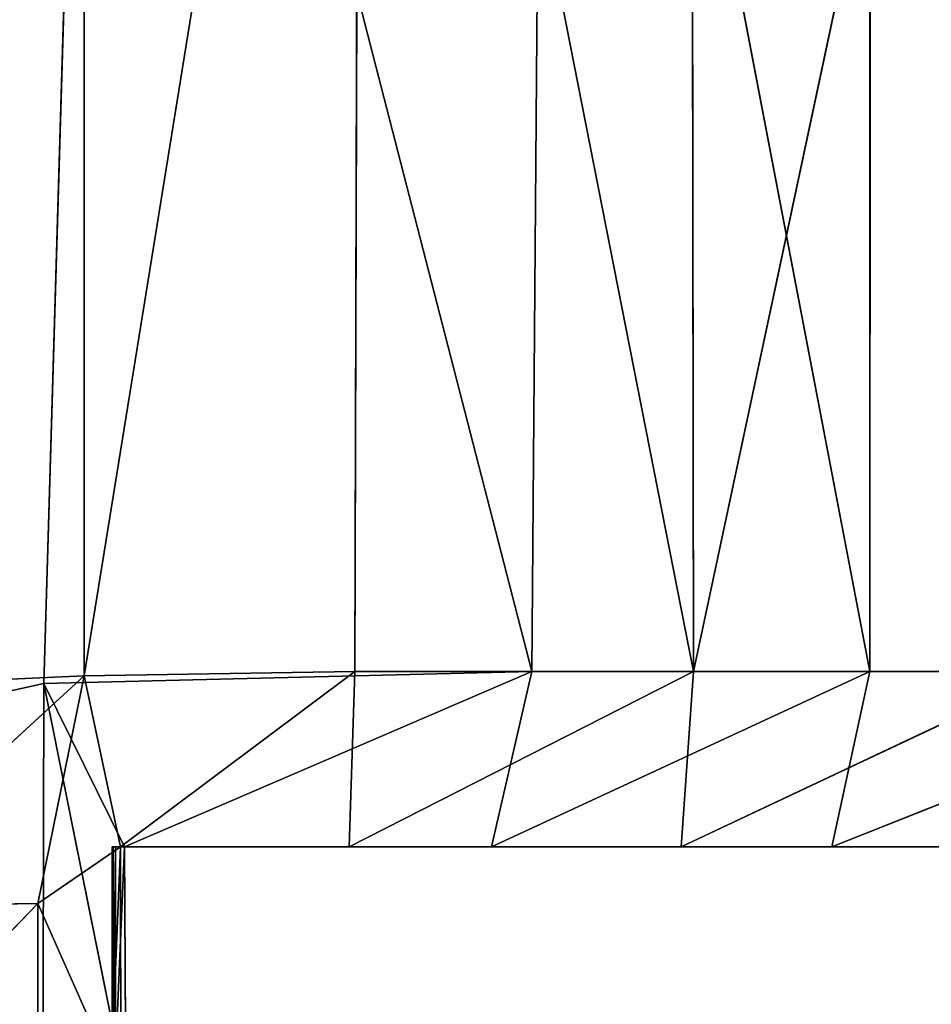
# Model space of a CAD drawing. Extents: x 0 to 35.8, y 0 to 26.7.
# Tile 138 of 227: x 25.828 to 26.227, y 1.118 to 1.548. Entities that reach past the tile are written whole.
import ezdxf

# ---------------------------------------------------------------- set-up
doc = ezdxf.new("R2010")
doc.units = 0
doc.header["$MEASUREMENT"] = 0
doc.layers.get('0').update_dxf_attribs({"color": 13, "linetype": 'CONTINUOUS'})
for name, color, linetype in [('HDS8645C_-_BODY', 252, 'CONTINUOUS'), ('HDS8645C_-_CERAMIC_TOP', 29, 'CONTINUOUS'), ('HEI8056C_-_KNOBS', 252, 'CONTINUOUS')]:
    doc.layers.add(name, color=color, linetype=linetype)

# ---------------------------------------------------------------- blocks, each defined once
blk = doc.blocks.new('HIS8055U_TRADECAD_DXF')
at = {"layer": 'HEI8056C_-_KNOBS', "color": 0}
for p, q in [((7.95825, -11.3642, 11.97375), (7.93615, -12.1127, 11.97185)), ((7.95825, -11.3642, 11.97375), (7.93615, -12.1127, 11.97185)), ((8.07435, -11.3644, 13.89995), (7.95385, -12.1093, 13.93945)), ((7.95385, -12.1093, 13.93945), (7.95385, -11.3644, 13.93815)), ((8.07435, -11.3644, 13.89995), (7.95385, -12.1093, 13.93945)), ((7.95385, -12.1093, 13.93945), (7.95385, -11.3644, 13.93815)), ((8.14975, -12.1075, 12.03685), (7.95825, -11.3642, 11.97375)), ((8.14975, -12.1075, 12.03685), (7.95825, -11.3642, 11.97375)), ((8.07435, -11.3644, 13.89995), (8.07235, -12.1075, 13.90225)), ((8.07435, -11.3644, 13.89995), (8.07235, -12.1075, 13.90225)), ((8.07435, -11.3644, 13.89995), (8.22045, -12.1075, 13.82935)), ((8.07435, -11.3644, 13.89995), (8.22045, -12.1075, 13.82935)), ((8.14975, -12.1075, 12.03685), (8.15555, -11.3643, 12.03755)), ((8.14975, -12.1075, 12.03685), (8.15555, -11.3643, 12.03755)), ((8.29775, -12.1075, 12.12615), (8.15555, -11.3643, 12.03755)), ((8.29775, -12.1075, 12.12615), (8.15555, -11.3643, 12.03755)), ((8.22045, -12.1075, 13.82935), (8.21955, -11.3644, 13.82785)), ((8.22045, -12.1075, 13.82935), (8.21955, -11.3644, 13.82785)), ((8.37885, -11.3644, 13.71575), (8.22045, -12.1075, 13.82935)), ((8.37885, -11.3644, 13.71575), (8.22045, -12.1075, 13.82935)), ((8.29785, -11.3643, 12.12505), (8.29775, -12.1075, 12.12615)), ((8.29785, -11.3643, 12.12505), (8.29775, -12.1075, 12.12615)), ((7.95385, -12.1093, 13.93945), (7.84385, -12.1143, 13.95865)), ((7.95385, -12.1093, 13.93945), (7.84385, -12.1143, 13.95865)), ((7.95385, -12.1093, 13.93945), (7.84405, -12.2103, 13.95885)), ((7.95385, -12.1093, 13.93945), (7.84405, -12.2103, 13.95885)), ((7.93355, -12.209, 13.93675), (7.95385, -12.1093, 13.93945)), ((7.93355, -12.209, 13.93675), (7.95385, -12.1093, 13.93945)), ((7.93615, -12.1127, 11.97185), (8.14975, -12.1075, 12.03685)), ((7.93615, -12.1127, 11.97185), (8.14975, -12.1075, 12.03685)), ((8.07235, -12.1075, 13.90225), (7.95385, -12.1093, 13.93945)), ((8.07235, -12.1075, 13.90225), (7.95385, -12.1093, 13.93945)), ((7.95385, -12.1093, 13.93945), (7.96975, -12.1842, 13.85055)), ((7.95385, -12.1093, 13.93945), (7.96975, -12.1842, 13.85055)), ((7.96975, -12.1842, 13.85055), (8.07235, -12.1075, 13.90225)), ((7.96975, -12.1842, 13.85055), (8.07235, -12.1075, 13.90225)), ((7.97155, -12.1842, 12.05595), (8.14975, -12.1075, 12.03685)), ((7.97155, -12.1842, 12.05595), (8.14975, -12.1075, 12.03685)), ((8.06985, -12.1842, 13.80605), (8.22045, -12.1075, 13.82935)), ((8.06985, -12.1842, 13.80605), (8.22045, -12.1075, 13.82935)), ((8.06985, -12.1842, 13.80605), (8.07235, -12.1075, 13.90225)), ((8.06985, -12.1842, 13.80605), (8.07235, -12.1075, 13.90225)), ((8.22045, -12.1075, 13.82935), (8.07235, -12.1075, 13.90225)), ((8.22045, -12.1075, 13.82935), (8.07235, -12.1075, 13.90225)), ((8.14975, -12.1075, 12.03685), (8.13215, -12.1842, 12.12045)), ((8.13215, -12.1842, 12.12045), (8.29775, -12.1075, 12.12615)), ((8.13215, -12.1842, 12.12045), (8.29775, -12.1075, 12.12615)), ((8.14975, -12.1075, 12.03685), (8.13215, -12.1842, 12.12045)), ((8.14975, -12.1075, 12.03685), (8.29775, -12.1075, 12.12615)), ((8.14975, -12.1075, 12.03685), (8.29775, -12.1075, 12.12615)), ((8.22045, -12.1075, 13.82935), (8.21515, -12.1842, 13.73385)), ((8.21515, -12.1842, 13.73385), (8.37775, -12.1075, 13.71675)), ((8.21515, -12.1842, 13.73385), (8.37775, -12.1075, 13.71675)), ((8.22045, -12.1075, 13.82935), (8.21515, -12.1842, 13.73385)), ((8.37775, -12.1075, 13.71675), (8.22045, -12.1075, 13.82935)), ((8.37775, -12.1075, 13.71675), (8.22045, -12.1075, 13.82935)), ((8.28105, -12.1842, 12.21095), (8.29775, -12.1075, 12.12615)), ((8.28105, -12.1842, 12.21095), (8.29775, -12.1075, 12.12615)), ((8.28105, -12.1842, 12.21095), (8.47395, -12.1075, 12.28365)), ((8.28105, -12.1842, 12.21095), (8.47395, -12.1075, 12.28365)), ((8.29775, -12.1075, 12.12615), (8.47395, -12.1075, 12.28365)), ((8.29775, -12.1075, 12.12615), (8.47395, -12.1075, 12.28365)), ((7.93615, -12.1127, 11.97185), (7.84785, -12.1322, 11.94755)), ((7.93615, -12.1127, 11.97185), (7.84785, -12.1322, 11.94755)), ((7.93575, -12.3084, 11.97265), (7.93615, -12.1127, 11.97185)), ((7.93575, -12.3084, 11.97265), (7.93615, -12.1127, 11.97185)), ((7.97205, -12.2911, 12.05335), (7.93615, -12.1127, 11.97185)), ((7.97205, -12.2911, 12.05335), (7.93615, -12.1127, 11.97185)), ((7.97155, -12.1842, 12.05595), (7.93615, -12.1127, 11.97185)), ((7.97155, -12.1842, 12.05595), (7.93615, -12.1127, 11.97185)), ((7.96975, -12.1842, 13.85055), (7.93355, -12.209, 13.93675)), ((7.96975, -12.1842, 13.85055), (7.93355, -12.209, 13.93675)), ((7.96605, -12.1842, 13.49265), (7.96975, -12.1842, 13.85055)), ((8.06405, -12.1842, 13.48445), (7.96605, -12.1842, 13.49265)), ((7.96605, -12.1842, 13.24365), (7.96605, -12.1842, 13.49265)), ((8.06405, -12.1842, 13.48445), (7.96605, -12.1842, 13.49265)), ((8.06325, -12.1842, 13.23475), (7.96605, -12.1842, 13.24365)), ((7.96605, -12.1842, 13.02305), (8.06335, -12.1842, 13.01815)), ((8.06385, -12.1842, 12.76995), (7.96605, -12.1842, 12.75635)), ((7.96605, -12.1842, 12.75635), (7.96605, -12.1842, 13.02305)), ((8.06385, -12.1842, 12.76995), (7.96605, -12.1842, 12.75635)), ((7.96655, -12.1842, 12.52525), (7.96605, -12.1842, 12.75635)), ((7.96605, -12.1842, 13.02305), (7.96605, -12.1842, 13.24365)), ((8.06325, -12.1842, 13.23475), (7.96605, -12.1842, 13.24365)), ((7.96605, -12.1842, 13.02305), (8.06335, -12.1842, 13.01815)), ((7.96605, -12.1842, 13.49265), (7.96975, -12.1842, 13.85055)), ((7.96605, -12.1842, 13.49265), (7.96605, -12.2742, 13.49265)), ((7.96605, -12.1842, 12.75635), (7.96605, -12.1842, 13.02305)), ((7.96605, -12.1842, 12.75635), (7.96605, -12.2742, 12.75635)), ((7.96605, -12.2742, 13.02305), (7.96605, -12.1842, 13.02305)), ((7.96605, -12.1842, 13.24365), (7.96605, -12.1842, 13.49265)), ((7.96605, -12.1842, 13.24365), (7.96605, -12.2742, 13.24365)), ((7.96605, -12.1842, 13.49265), (7.96605, -12.2742, 13.49265)), ((7.96655, -12.1842, 12.52525), (7.96605, -12.1842, 12.75635)), ((7.96605, -12.1842, 12.75635), (7.96605, -12.2742, 12.75635)), ((7.96605, -12.1842, 13.02305), (7.96605, -12.1842, 13.24365)), ((7.96605, -12.2742, 13.02305), (7.96605, -12.1842, 13.02305)), ((7.96605, -12.1842, 13.24365), (7.96605, -12.2742, 13.24365)), ((7.96655, -12.2742, 12.52525), (7.96655, -12.1842, 12.52525)), ((7.96655, -12.1842, 12.52525), (7.96755, -12.1842, 12.30485)), ((8.07895, -12.1842, 12.56055), (7.96655, -12.1842, 12.52525)), ((8.07895, -12.1842, 12.56055), (7.96655, -12.1842, 12.52525)), ((7.96655, -12.1842, 12.52525), (7.96755, -12.1842, 12.30485)), ((7.96655, -12.2742, 12.52525), (7.96655, -12.1842, 12.52525)), ((7.96755, -12.1842, 12.30485), (7.96755, -12.2763, 12.30735)), ((7.96755, -12.1842, 12.30485), (8.09765, -12.1842, 12.34265)), ((7.97155, -12.1842, 12.05595), (7.96755, -12.1842, 12.30485)), ((7.96755, -12.1842, 12.30485), (8.09765, -12.1842, 12.34265)), ((7.96755, -12.2763, 12.30735), (7.97155, -12.1842, 12.05595)), ((7.96755, -12.2763, 12.30735), (7.97155, -12.1842, 12.05595)), ((7.96755, -12.1842, 12.30485), (7.96755, -12.2763, 12.30735)), ((7.97155, -12.1842, 12.05595), (7.96755, -12.1842, 12.30485)), ((7.96975, -12.1842, 13.85055), (8.06985, -12.1842, 13.80605)), ((7.96995, -12.2908, 13.86375), (7.96975, -12.1842, 13.85055)), ((7.96975, -12.1842, 13.85055), (8.06985, -12.1842, 13.80605)), ((7.96995, -12.2908, 13.86375), (7.96975, -12.1842, 13.85055)), ((8.13215, -12.1842, 12.12045), (7.97155, -12.1842, 12.05595)), ((7.97155, -12.1842, 12.05595), (7.97205, -12.2911, 12.05335)), ((7.97155, -12.1842, 12.05595), (7.97205, -12.2911, 12.05335)), ((8.13215, -12.1842, 12.12045), (7.97155, -12.1842, 12.05595)), ((8.06405, -12.1842, 13.48445), (8.06325, -12.1842, 13.23475)), ((8.06325, -12.1842, 13.23475), (8.20935, -12.1842, 13.24115)), ((8.06335, -12.1842, 13.01815), (8.06325, -12.1842, 13.23475)), ((8.06325, -12.1842, 13.23475), (8.20935, -12.1842, 13.24115)), ((8.06405, -12.1842, 13.48445), (8.06325, -12.1842, 13.23475)), ((8.06335, -12.1842, 13.01815), (8.06325, -12.1842, 13.23475)), ((8.06335, -12.1842, 13.01815), (8.20915, -12.1842, 13.02535)), ((8.06385, -12.1842, 12.76995), (8.06335, -12.1842, 13.01815)), ((8.06335, -12.1842, 13.01815), (8.20915, -12.1842, 13.02535)), ((8.06385, -12.1842, 12.76995), (8.06335, -12.1842, 13.01815)), ((8.06385, -12.1842, 12.76995), (8.22255, -12.1842, 12.80765)), ((8.07895, -12.1842, 12.56055), (8.06385, -12.1842, 12.76995)), ((8.06385, -12.1842, 12.76995), (8.22255, -12.1842, 12.80765)), ((8.07895, -12.1842, 12.56055), (8.06385, -12.1842, 12.76995)), ((8.06985, -12.1842, 13.80605), (8.06405, -12.1842, 13.48445)), ((8.06405, -12.1842, 13.48445), (8.20335, -12.1842, 13.47715)), ((8.06985, -12.1842, 13.80605), (8.06405, -12.1842, 13.48445)), ((8.06405, -12.1842, 13.48445), (8.20335, -12.1842, 13.47715)), ((8.06985, -12.1842, 13.80605), (8.21515, -12.1842, 13.73385)), ((8.06985, -12.1842, 13.80605), (8.21515, -12.1842, 13.73385)), ((8.23455, -12.1842, 12.60615), (8.07895, -12.1842, 12.56055)), ((8.23455, -12.1842, 12.60615), (8.07895, -12.1842, 12.56055)), ((8.09765, -12.1842, 12.34265), (8.07895, -12.1842, 12.56055)), ((8.09765, -12.1842, 12.34265), (8.07895, -12.1842, 12.56055)), ((8.09765, -12.1842, 12.34265), (8.24975, -12.1842, 12.40335)), ((8.13215, -12.1842, 12.12045), (8.09765, -12.1842, 12.34265)), ((8.13215, -12.1842, 12.12045), (8.09765, -12.1842, 12.34265)), ((8.09765, -12.1842, 12.34265), (8.24975, -12.1842, 12.40335)), ((8.28105, -12.1842, 12.21095), (8.13215, -12.1842, 12.12045)), ((8.28105, -12.1842, 12.21095), (8.13215, -12.1842, 12.12045)), ((8.20335, -12.1842, 13.47715), (8.35125, -12.1842, 13.45665)), ((8.20935, -12.1842, 13.24115), (8.20335, -12.1842, 13.47715)), ((8.20935, -12.1842, 13.24115), (8.20335, -12.1842, 13.47715)), ((8.21515, -12.1842, 13.73385), (8.20335, -12.1842, 13.47715)), ((8.21515, -12.1842, 13.73385), (8.20335, -12.1842, 13.47715)), ((8.20335, -12.1842, 13.47715), (8.35125, -12.1842, 13.45665)), ((8.20915, -12.1842, 13.02535), (8.43825, -12.1842, 13.06575)), ((8.22255, -12.1842, 12.80765), (8.20915, -12.1842, 13.02535)), ((8.22255, -12.1842, 12.80765), (8.20915, -12.1842, 13.02535)), ((8.20935, -12.1842, 13.24115), (8.20915, -12.1842, 13.02535)), ((8.20915, -12.1842, 13.02535), (8.43825, -12.1842, 13.06575)), ((8.20935, -12.1842, 13.24115), (8.20915, -12.1842, 13.02535)), ((8.42325, -12.1842, 13.25635), (8.20935, -12.1842, 13.24115)), ((8.42325, -12.1842, 13.25635), (8.20935, -12.1842, 13.24115)), ((8.21515, -12.1842, 13.73385), (8.34515, -12.1842, 13.62205)), ((8.21515, -12.1842, 13.73385), (8.34515, -12.1842, 13.62205)), ((8.22255, -12.1842, 12.80765), (8.23455, -12.1842, 12.60615)), ((8.44925, -12.1842, 12.88175), (8.22255, -12.1842, 12.80765)), ((8.44925, -12.1842, 12.88175), (8.22255, -12.1842, 12.80765)), ((8.22255, -12.1842, 12.80765), (8.23455, -12.1842, 12.60615)), ((8.43975, -12.1842, 12.70735), (8.23455, -12.1842, 12.60615)), ((8.43975, -12.1842, 12.70735), (8.23455, -12.1842, 12.60615)), ((8.24975, -12.1842, 12.40335), (8.23455, -12.1842, 12.60615)), ((8.24975, -12.1842, 12.40335), (8.23455, -12.1842, 12.60615)), ((8.24975, -12.1842, 12.40335), (8.41275, -12.1842, 12.52085)), ((8.28105, -12.1842, 12.21095), (8.24975, -12.1842, 12.40335)), ((8.28105, -12.1842, 12.21095), (8.24975, -12.1842, 12.40335)), ((8.24975, -12.1842, 12.40335), (8.41275, -12.1842, 12.52085)), ((8.42725, -12.1842, 12.34965), (8.28105, -12.1842, 12.21095)), ((8.42725, -12.1842, 12.34965), (8.28105, -12.1842, 12.21095)), ((7.93355, -12.209, 13.93675), (7.84405, -12.3015, 13.95895)), ((7.84405, -12.2103, 13.95885), (7.93355, -12.209, 13.93675)), ((7.93355, -12.209, 13.93675), (7.84405, -12.3015, 13.95895)), ((7.84405, -12.2103, 13.95885), (7.93355, -12.209, 13.93675)), ((7.93355, -12.209, 13.93675), (7.93355, -12.3033, 13.93425)), ((7.93355, -12.209, 13.93675), (7.96995, -12.2908, 13.86375)), ((7.93355, -12.209, 13.93675), (7.93355, -12.3033, 13.93425)), ((7.93355, -12.209, 13.93675), (7.96995, -12.2908, 13.86375))]:
    blk.add_line(p, q, dxfattribs=at)
at = {"layer": 'HDS8645C_-_BODY', "color": 0}
mesh = blk.add_polyface(dxfattribs=at)
corners = [(17.88175, -12.8447, 15.51895), (-17.90215, -11.211, 15.51895), (-17.90215, -12.8447, 15.51895), (17.88175, -11.211, 15.51895)]
mesh.append_faces([[corners[k] for k in face] for face in [(0, 1, 2), (1, 0, 3)]], dxfattribs={"vtx0": -1, "color": 0})
at = {"layer": 'HDS8645C_-_CERAMIC_TOP', "color": 0}
mesh = blk.add_polyface(dxfattribs=at)
corners = [(17.83165, 10.6876, 17.27015), (-17.76255, -12.6526, 17.27015), (-17.76255, 10.6876, 17.27015), (17.83165, -12.6526, 17.27015)]
mesh.append_faces([[corners[k] for k in face] for face in [(0, 1, 2), (1, 0, 3)]], dxfattribs={"vtx0": -1, "color": 0})
at = {"layer": 'HEI8056C_-_KNOBS', "color": 0}
mesh = blk.add_polyface(dxfattribs=at)
corners = [(7.95385, -11.3644, 13.93815), (7.84385, -12.1143, 13.95865), (7.84315, -11.3644, 13.95755), (7.95385, -12.1093, 13.93945)]
mesh.append_faces([[corners[k] for k in face] for face in [(0, 1, 2), (1, 0, 3)]], dxfattribs={"vtx0": -1, "color": 0})
mesh = blk.add_polyface(dxfattribs=at)
corners = [(7.95825, -11.3642, 11.97375), (7.84365, -11.3642, 11.94505), (7.84785, -12.1322, 11.94755)]
mesh.append_faces([[corners[k] for k in face] for face in [(0, 1, 2)]], dxfattribs={"color": 0})
mesh = blk.add_polyface(dxfattribs=at)
corners = [(7.95825, -11.3642, 11.97375), (7.84785, -12.1322, 11.94755), (7.93615, -12.1127, 11.97185)]
mesh.append_faces([[corners[k] for k in face] for face in [(0, 1, 2)]], dxfattribs={"color": 0})
mesh = blk.add_polyface(dxfattribs=at)
corners = [(8.14975, -12.1075, 12.03685), (7.95825, -11.3642, 11.97375), (7.93615, -12.1127, 11.97185)]
mesh.append_faces([[corners[k] for k in face] for face in [(0, 1, 2)]], dxfattribs={"color": 0})
mesh = blk.add_polyface(dxfattribs=at)
corners = [(8.07435, -11.3644, 13.89995), (7.95385, -12.1093, 13.93945), (7.95385, -11.3644, 13.93815)]
mesh.append_faces([[corners[k] for k in face] for face in [(0, 1, 2)]], dxfattribs={"color": 0})
mesh = blk.add_polyface(dxfattribs=at)
corners = [(8.07435, -11.3644, 13.89995), (8.07235, -12.1075, 13.90225), (7.95385, -12.1093, 13.93945)]
mesh.append_faces([[corners[k] for k in face] for face in [(0, 1, 2)]], dxfattribs={"color": 0})
mesh = blk.add_polyface(dxfattribs=at)
corners = [(8.15555, -11.3643, 12.03755), (7.95825, -11.3642, 11.97375), (8.14975, -12.1075, 12.03685)]
mesh.append_faces([[corners[k] for k in face] for face in [(0, 1, 2)]], dxfattribs={"color": 0})
mesh = blk.add_polyface(dxfattribs=at)
corners = [(8.22045, -12.1075, 13.82935), (8.07235, -12.1075, 13.90225), (8.07435, -11.3644, 13.89995)]
mesh.append_faces([[corners[k] for k in face] for face in [(0, 1, 2)]], dxfattribs={"color": 0})
mesh = blk.add_polyface(dxfattribs=at)
corners = [(8.22045, -12.1075, 13.82935), (8.07435, -11.3644, 13.89995), (8.21955, -11.3644, 13.82785)]
mesh.append_faces([[corners[k] for k in face] for face in [(0, 1, 2)]], dxfattribs={"color": 0})
mesh = blk.add_polyface(dxfattribs=at)
corners = [(8.29775, -12.1075, 12.12615), (8.15555, -11.3643, 12.03755), (8.14975, -12.1075, 12.03685)]
mesh.append_faces([[corners[k] for k in face] for face in [(0, 1, 2)]], dxfattribs={"color": 0})
mesh = blk.add_polyface(dxfattribs=at)
corners = [(8.29785, -11.3643, 12.12505), (8.15555, -11.3643, 12.03755), (8.29775, -12.1075, 12.12615)]
mesh.append_faces([[corners[k] for k in face] for face in [(0, 1, 2)]], dxfattribs={"color": 0})
mesh = blk.add_polyface(dxfattribs=at)
corners = [(8.37885, -11.3644, 13.71575), (8.22045, -12.1075, 13.82935), (8.21955, -11.3644, 13.82785)]
mesh.append_faces([[corners[k] for k in face] for face in [(0, 1, 2)]], dxfattribs={"color": 0})
mesh = blk.add_polyface(dxfattribs=at)
corners = [(8.37885, -11.3644, 13.71575), (8.37775, -12.1075, 13.71675), (8.22045, -12.1075, 13.82935)]
mesh.append_faces([[corners[k] for k in face] for face in [(0, 1, 2)]], dxfattribs={"color": 0})
mesh = blk.add_polyface(dxfattribs=at)
corners = [(8.47395, -12.1075, 12.28365), (8.29785, -11.3643, 12.12505), (8.29775, -12.1075, 12.12615)]
mesh.append_faces([[corners[k] for k in face] for face in [(0, 1, 2)]], dxfattribs={"color": 0})
mesh = blk.add_polyface(dxfattribs=at)
corners = [(8.47395, -12.1075, 12.28365), (8.47385, -11.3643, 12.27845), (8.29785, -11.3643, 12.12505)]
mesh.append_faces([[corners[k] for k in face] for face in [(0, 1, 2)]], dxfattribs={"color": 0})
mesh = blk.add_polyface(dxfattribs=at)
corners = [(7.95385, -12.1093, 13.93945), (7.84405, -12.2103, 13.95885), (7.84385, -12.1143, 13.95865)]
mesh.append_faces([[corners[k] for k in face] for face in [(0, 1, 2)]], dxfattribs={"color": 0})
mesh = blk.add_polyface(dxfattribs=at)
corners = [(7.95385, -12.1093, 13.93945), (7.93355, -12.209, 13.93675), (7.84405, -12.2103, 13.95885)]
mesh.append_faces([[corners[k] for k in face] for face in [(0, 1, 2)]], dxfattribs={"color": 0})
mesh = blk.add_polyface(dxfattribs=at)
corners = [(7.95385, -12.1093, 13.93945), (7.96975, -12.1842, 13.85055), (7.93355, -12.209, 13.93675)]
mesh.append_faces([[corners[k] for k in face] for face in [(0, 1, 2)]], dxfattribs={"color": 0})
mesh = blk.add_polyface(dxfattribs=at)
corners = [(7.97155, -12.1842, 12.05595), (8.14975, -12.1075, 12.03685), (7.93615, -12.1127, 11.97185)]
mesh.append_faces([[corners[k] for k in face] for face in [(0, 1, 2)]], dxfattribs={"color": 0})
mesh = blk.add_polyface(dxfattribs=at)
corners = [(7.95385, -12.1093, 13.93945), (8.07235, -12.1075, 13.90225), (7.96975, -12.1842, 13.85055)]
mesh.append_faces([[corners[k] for k in face] for face in [(0, 1, 2)]], dxfattribs={"color": 0})
mesh = blk.add_polyface(dxfattribs=at)
corners = [(8.07235, -12.1075, 13.90225), (8.06985, -12.1842, 13.80605), (7.96975, -12.1842, 13.85055)]
mesh.append_faces([[corners[k] for k in face] for face in [(0, 1, 2)]], dxfattribs={"color": 0})
mesh = blk.add_polyface(dxfattribs=at)
corners = [(8.13215, -12.1842, 12.12045), (8.14975, -12.1075, 12.03685), (7.97155, -12.1842, 12.05595)]
mesh.append_faces([[corners[k] for k in face] for face in [(0, 1, 2)]], dxfattribs={"color": 0})
mesh = blk.add_polyface(dxfattribs=at)
corners = [(8.22045, -12.1075, 13.82935), (8.21515, -12.1842, 13.73385), (8.06985, -12.1842, 13.80605)]
mesh.append_faces([[corners[k] for k in face] for face in [(0, 1, 2)]], dxfattribs={"color": 0})
mesh = blk.add_polyface(dxfattribs=at)
corners = [(8.07235, -12.1075, 13.90225), (8.22045, -12.1075, 13.82935), (8.06985, -12.1842, 13.80605)]
mesh.append_faces([[corners[k] for k in face] for face in [(0, 1, 2)]], dxfattribs={"color": 0})
mesh = blk.add_polyface(dxfattribs=at)
corners = [(8.29775, -12.1075, 12.12615), (8.14975, -12.1075, 12.03685), (8.13215, -12.1842, 12.12045)]
mesh.append_faces([[corners[k] for k in face] for face in [(0, 1, 2)]], dxfattribs={"color": 0})
mesh = blk.add_polyface(dxfattribs=at)
corners = [(8.28105, -12.1842, 12.21095), (8.29775, -12.1075, 12.12615), (8.13215, -12.1842, 12.12045)]
mesh.append_faces([[corners[k] for k in face] for face in [(0, 1, 2)]], dxfattribs={"color": 0})
mesh = blk.add_polyface(dxfattribs=at)
corners = [(8.21515, -12.1842, 13.73385), (8.37775, -12.1075, 13.71675), (8.34515, -12.1842, 13.62205)]
mesh.append_faces([[corners[k] for k in face] for face in [(0, 1, 2)]], dxfattribs={"color": 0})
mesh = blk.add_polyface(dxfattribs=at)
corners = [(8.22045, -12.1075, 13.82935), (8.37775, -12.1075, 13.71675), (8.21515, -12.1842, 13.73385)]
mesh.append_faces([[corners[k] for k in face] for face in [(0, 1, 2)]], dxfattribs={"color": 0})
mesh = blk.add_polyface(dxfattribs=at)
corners = [(8.47395, -12.1075, 12.28365), (8.29775, -12.1075, 12.12615), (8.28105, -12.1842, 12.21095)]
mesh.append_faces([[corners[k] for k in face] for face in [(0, 1, 2)]], dxfattribs={"color": 0})
mesh = blk.add_polyface(dxfattribs=at)
corners = [(8.42725, -12.1842, 12.34965), (8.47395, -12.1075, 12.28365), (8.28105, -12.1842, 12.21095)]
mesh.append_faces([[corners[k] for k in face] for face in [(0, 1, 2)]], dxfattribs={"color": 0})
mesh = blk.add_polyface(dxfattribs=at)
corners = [(7.93575, -12.3084, 11.97265), (7.84785, -12.1322, 11.94755), (7.84785, -12.3265, 11.94845), (7.93615, -12.1127, 11.97185)]
mesh.append_faces([[corners[k] for k in face] for face in [(0, 1, 2), (1, 0, 3)]], dxfattribs={"vtx0": -1, "color": 0})
mesh = blk.add_polyface(dxfattribs=at)
corners = [(7.93615, -12.1127, 11.97185), (7.93575, -12.3084, 11.97265), (7.97205, -12.2911, 12.05335)]
mesh.append_faces([[corners[k] for k in face] for face in [(0, 1, 2)]], dxfattribs={"color": 0})
mesh = blk.add_polyface(dxfattribs=at)
corners = [(7.93615, -12.1127, 11.97185), (7.97205, -12.2911, 12.05335), (7.97155, -12.1842, 12.05595)]
mesh.append_faces([[corners[k] for k in face] for face in [(0, 1, 2)]], dxfattribs={"color": 0})
mesh = blk.add_polyface(dxfattribs=at)
corners = [(7.96975, -12.1842, 13.85055), (7.96995, -12.2908, 13.86375), (7.93355, -12.209, 13.93675)]
mesh.append_faces([[corners[k] for k in face] for face in [(0, 1, 2)]], dxfattribs={"color": 0})
mesh = blk.add_polyface(dxfattribs=at)
corners = [(7.96605, -12.1842, 13.49265), (8.06985, -12.1842, 13.80605), (8.06405, -12.1842, 13.48445), (7.96975, -12.1842, 13.85055)]
mesh.append_faces([[corners[k] for k in face] for face in [(0, 1, 2), (1, 0, 3)]], dxfattribs={"vtx0": -1, "color": 0})
mesh = blk.add_polyface(dxfattribs=at)
corners = [(7.96605, -12.1842, 13.24365), (8.06405, -12.1842, 13.48445), (8.06325, -12.1842, 13.23475), (7.96605, -12.1842, 13.49265)]
mesh.append_faces([[corners[k] for k in face] for face in [(0, 1, 2), (1, 0, 3)]], dxfattribs={"vtx0": -1, "color": 0})
mesh = blk.add_polyface(dxfattribs=at)
corners = [(7.96605, -12.1842, 13.02305), (8.06385, -12.1842, 12.76995), (7.96605, -12.1842, 12.75635), (8.06335, -12.1842, 13.01815)]
mesh.append_faces([[corners[k] for k in face] for face in [(0, 1, 2), (1, 0, 3)]], dxfattribs={"vtx0": -1, "color": 0})
mesh = blk.add_polyface(dxfattribs=at)
corners = [(7.96605, -12.1842, 12.75635), (8.07895, -12.1842, 12.56055), (7.96655, -12.1842, 12.52525), (8.06385, -12.1842, 12.76995)]
mesh.append_faces([[corners[k] for k in face] for face in [(0, 1, 2), (1, 0, 3)]], dxfattribs={"vtx0": -1, "color": 0})
mesh = blk.add_polyface(dxfattribs=at)
corners = [(7.96605, -12.1842, 13.02305), (8.06325, -12.1842, 13.23475), (8.06335, -12.1842, 13.01815), (7.96605, -12.1842, 13.24365)]
mesh.append_faces([[corners[k] for k in face] for face in [(0, 1, 2), (1, 0, 3)]], dxfattribs={"vtx0": -1, "color": 0})
mesh = blk.add_polyface(dxfattribs=at)
corners = [(7.96975, -12.1842, 13.85055), (7.96605, -12.2742, 13.49265), (7.96995, -12.2908, 13.86375), (7.96605, -12.1842, 13.49265)]
mesh.append_faces([[corners[k] for k in face] for face in [(0, 1, 2), (1, 0, 3)]], dxfattribs={"vtx0": -1, "color": 0})
mesh = blk.add_polyface(dxfattribs=at)
corners = [(7.96605, -12.1842, 13.02305), (7.96605, -12.2742, 12.75635), (7.96605, -12.2742, 13.02305), (7.96605, -12.1842, 12.75635)]
mesh.append_faces([[corners[k] for k in face] for face in [(0, 1, 2), (1, 0, 3)]], dxfattribs={"vtx0": -1, "color": 0})
mesh = blk.add_polyface(dxfattribs=at)
corners = [(7.96605, -12.1842, 13.49265), (7.96605, -12.2742, 13.24365), (7.96605, -12.2742, 13.49265), (7.96605, -12.1842, 13.24365)]
mesh.append_faces([[corners[k] for k in face] for face in [(0, 1, 2), (1, 0, 3)]], dxfattribs={"vtx0": -1, "color": 0})
mesh = blk.add_polyface(dxfattribs=at)
corners = [(7.96605, -12.1842, 12.75635), (7.96655, -12.2742, 12.52525), (7.96605, -12.2742, 12.75635), (7.96655, -12.1842, 12.52525)]
mesh.append_faces([[corners[k] for k in face] for face in [(0, 1, 2), (1, 0, 3)]], dxfattribs={"vtx0": -1, "color": 0})
mesh = blk.add_polyface(dxfattribs=at)
corners = [(7.96605, -12.1842, 13.24365), (7.96605, -12.2742, 13.02305), (7.96605, -12.2742, 13.24365), (7.96605, -12.1842, 13.02305)]
mesh.append_faces([[corners[k] for k in face] for face in [(0, 1, 2), (1, 0, 3)]], dxfattribs={"vtx0": -1, "color": 0})
mesh = blk.add_polyface(dxfattribs=at)
corners = [(7.96655, -12.2742, 12.52525), (7.96755, -12.1842, 12.30485), (7.96755, -12.2763, 12.30735), (7.96655, -12.1842, 12.52525)]
mesh.append_faces([[corners[k] for k in face] for face in [(0, 1, 2), (1, 0, 3)]], dxfattribs={"vtx0": -1, "color": 0})
mesh = blk.add_polyface(dxfattribs=at)
corners = [(7.96655, -12.1842, 12.52525), (8.09765, -12.1842, 12.34265), (7.96755, -12.1842, 12.30485), (8.07895, -12.1842, 12.56055)]
mesh.append_faces([[corners[k] for k in face] for face in [(0, 1, 2), (1, 0, 3)]], dxfattribs={"vtx0": -1, "color": 0})
mesh = blk.add_polyface(dxfattribs=at)
corners = [(7.96755, -12.1842, 12.30485), (8.13215, -12.1842, 12.12045), (7.97155, -12.1842, 12.05595), (8.09765, -12.1842, 12.34265)]
mesh.append_faces([[corners[k] for k in face] for face in [(0, 1, 2), (1, 0, 3)]], dxfattribs={"vtx0": -1, "color": 0})
mesh = blk.add_polyface(dxfattribs=at)
corners = [(7.97155, -12.1842, 12.05595), (7.97205, -12.2911, 12.05335), (7.96755, -12.2763, 12.30735)]
mesh.append_faces([[corners[k] for k in face] for face in [(0, 1, 2)]], dxfattribs={"color": 0})
mesh = blk.add_polyface(dxfattribs=at)
corners = [(7.97155, -12.1842, 12.05595), (7.96755, -12.2763, 12.30735), (7.96755, -12.1842, 12.30485)]
mesh.append_faces([[corners[k] for k in face] for face in [(0, 1, 2)]], dxfattribs={"color": 0})
mesh = blk.add_polyface(dxfattribs=at)
corners = [(8.06325, -12.1842, 13.23475), (8.20915, -12.1842, 13.02535), (8.06335, -12.1842, 13.01815), (8.20935, -12.1842, 13.24115)]
mesh.append_faces([[corners[k] for k in face] for face in [(0, 1, 2), (1, 0, 3)]], dxfattribs={"vtx0": -1, "color": 0})
mesh = blk.add_polyface(dxfattribs=at)
corners = [(8.06405, -12.1842, 13.48445), (8.20935, -12.1842, 13.24115), (8.06325, -12.1842, 13.23475), (8.20335, -12.1842, 13.47715)]
mesh.append_faces([[corners[k] for k in face] for face in [(0, 1, 2), (1, 0, 3)]], dxfattribs={"vtx0": -1, "color": 0})
mesh = blk.add_polyface(dxfattribs=at)
corners = [(8.06335, -12.1842, 13.01815), (8.22255, -12.1842, 12.80765), (8.06385, -12.1842, 12.76995), (8.20915, -12.1842, 13.02535)]
mesh.append_faces([[corners[k] for k in face] for face in [(0, 1, 2), (1, 0, 3)]], dxfattribs={"vtx0": -1, "color": 0})
mesh = blk.add_polyface(dxfattribs=at)
corners = [(8.06385, -12.1842, 12.76995), (8.23455, -12.1842, 12.60615), (8.07895, -12.1842, 12.56055), (8.22255, -12.1842, 12.80765)]
mesh.append_faces([[corners[k] for k in face] for face in [(0, 1, 2), (1, 0, 3)]], dxfattribs={"vtx0": -1, "color": 0})
mesh = blk.add_polyface(dxfattribs=at)
corners = [(8.06405, -12.1842, 13.48445), (8.21515, -12.1842, 13.73385), (8.20335, -12.1842, 13.47715), (8.06985, -12.1842, 13.80605)]
mesh.append_faces([[corners[k] for k in face] for face in [(0, 1, 2), (1, 0, 3)]], dxfattribs={"vtx0": -1, "color": 0})
mesh = blk.add_polyface(dxfattribs=at)
corners = [(8.07895, -12.1842, 12.56055), (8.24975, -12.1842, 12.40335), (8.09765, -12.1842, 12.34265), (8.23455, -12.1842, 12.60615)]
mesh.append_faces([[corners[k] for k in face] for face in [(0, 1, 2), (1, 0, 3)]], dxfattribs={"vtx0": -1, "color": 0})
mesh = blk.add_polyface(dxfattribs=at)
corners = [(8.09765, -12.1842, 12.34265), (8.28105, -12.1842, 12.21095), (8.13215, -12.1842, 12.12045), (8.24975, -12.1842, 12.40335)]
mesh.append_faces([[corners[k] for k in face] for face in [(0, 1, 2), (1, 0, 3)]], dxfattribs={"vtx0": -1, "color": 0})
mesh = blk.add_polyface(dxfattribs=at)
corners = [(8.20335, -12.1842, 13.47715), (8.42325, -12.1842, 13.25635), (8.20935, -12.1842, 13.24115), (8.35125, -12.1842, 13.45665)]
mesh.append_faces([[corners[k] for k in face] for face in [(0, 1, 2), (1, 0, 3)]], dxfattribs={"vtx0": -1, "color": 0})
mesh = blk.add_polyface(dxfattribs=at)
corners = [(8.20335, -12.1842, 13.47715), (8.34515, -12.1842, 13.62205), (8.35125, -12.1842, 13.45665), (8.21515, -12.1842, 13.73385)]
mesh.append_faces([[corners[k] for k in face] for face in [(0, 1, 2), (1, 0, 3)]], dxfattribs={"vtx0": -1, "color": 0})
mesh = blk.add_polyface(dxfattribs=at)
corners = [(8.20915, -12.1842, 13.02535), (8.44925, -12.1842, 12.88175), (8.22255, -12.1842, 12.80765), (8.43825, -12.1842, 13.06575)]
mesh.append_faces([[corners[k] for k in face] for face in [(0, 1, 2), (1, 0, 3)]], dxfattribs={"vtx0": -1, "color": 0})
mesh = blk.add_polyface(dxfattribs=at)
corners = [(8.20935, -12.1842, 13.24115), (8.43825, -12.1842, 13.06575), (8.20915, -12.1842, 13.02535), (8.42325, -12.1842, 13.25635)]
mesh.append_faces([[corners[k] for k in face] for face in [(0, 1, 2), (1, 0, 3)]], dxfattribs={"vtx0": -1, "color": 0})
mesh = blk.add_polyface(dxfattribs=at)
corners = [(8.22255, -12.1842, 12.80765), (8.43975, -12.1842, 12.70735), (8.23455, -12.1842, 12.60615), (8.44925, -12.1842, 12.88175)]
mesh.append_faces([[corners[k] for k in face] for face in [(0, 1, 2), (1, 0, 3)]], dxfattribs={"vtx0": -1, "color": 0})
mesh = blk.add_polyface(dxfattribs=at)
corners = [(8.23455, -12.1842, 12.60615), (8.41275, -12.1842, 12.52085), (8.24975, -12.1842, 12.40335), (8.43975, -12.1842, 12.70735)]
mesh.append_faces([[corners[k] for k in face] for face in [(0, 1, 2), (1, 0, 3)]], dxfattribs={"vtx0": -1, "color": 0})
mesh = blk.add_polyface(dxfattribs=at)
corners = [(8.24975, -12.1842, 12.40335), (8.42725, -12.1842, 12.34965), (8.28105, -12.1842, 12.21095), (8.41275, -12.1842, 12.52085)]
mesh.append_faces([[corners[k] for k in face] for face in [(0, 1, 2), (1, 0, 3)]], dxfattribs={"vtx0": -1, "color": 0})
mesh = blk.add_polyface(dxfattribs=at)
corners = [(7.93355, -12.209, 13.93675), (7.84405, -12.3015, 13.95895), (7.84405, -12.2103, 13.95885)]
mesh.append_faces([[corners[k] for k in face] for face in [(0, 1, 2)]], dxfattribs={"color": 0})
mesh = blk.add_polyface(dxfattribs=at)
corners = [(7.93355, -12.3033, 13.93425), (7.84405, -12.3015, 13.95895), (7.93355, -12.209, 13.93675)]
mesh.append_faces([[corners[k] for k in face] for face in [(0, 1, 2)]], dxfattribs={"color": 0})
mesh = blk.add_polyface(dxfattribs=at)
corners = [(7.93355, -12.209, 13.93675), (7.96995, -12.2908, 13.86375), (7.93355, -12.3033, 13.93425)]
mesh.append_faces([[corners[k] for k in face] for face in [(0, 1, 2)]], dxfattribs={"color": 0})
blk = doc.blocks.new('HIS8655C_TRADECAD_DXF')
at = {"color": 0}
blk.add_blockref('HIS8055U_TRADECAD_DXF', (0, 0), dxfattribs=at)
blk = doc.blocks.new('HIS8655C_TRADECAD_DXF0')
at = {"color": 0}
blk.add_blockref('HIS8655C_TRADECAD_DXF', (0, 0), dxfattribs=at)
blk = doc.blocks.new('HIS8655C_TRADECAD_DXF1')
at = {"color": 0}
blk.add_blockref('HIS8655C_TRADECAD_DXF0', (17.90215, 13.3707, 17.53955), dxfattribs=at)

msp = doc.modelspace()

# ---------------------------------------------------------------- block references
at = {"color": 0}
msp.add_blockref('HIS8655C_TRADECAD_DXF1', (0, 0), dxfattribs=at)

doc.saveas('drawing.dxf')
